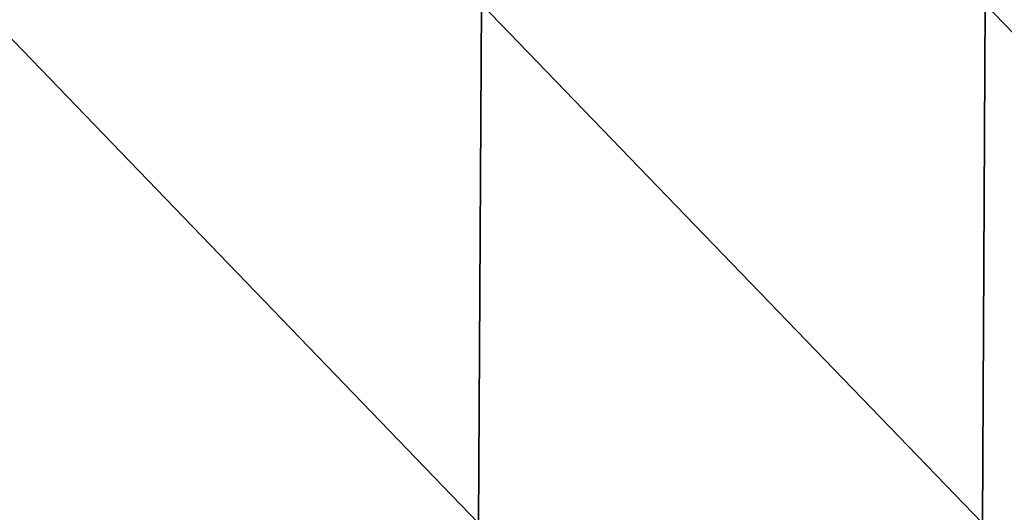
# Model space of a CAD drawing. Header units: millimetres. Extents: x -168 to 168, y -6 to 84.
# Tile 117 of 256: x -96 to -69, y 11 to 24. Entities that reach past the tile are written whole.
import ezdxf

# ---------------------------------------------------------------- set-up
doc = ezdxf.new("R2010")
doc.units = ezdxf.units.MM
doc.header["$LTSCALE"] = 65.185185
doc.layers.add('260', color=7, linetype='CONTINUOUS')
doc.layers.add('263', color=7, linetype='CONTINUOUS')

msp = doc.modelspace()

# ---------------------------------------------------------------- linework, layer by layer
at = {"layer": '260', "linetype": 'CONTINUOUS'}
for points in [[(-97.151, 10.544, -124.908), (-97.054, 24.837, -124.783), (-83.272, 10.544, -124.908), (-97.151, 10.544, -124.908)], [(-97.054, 24.837, -124.783), (-83.189, 24.837, -124.783), (-83.272, 10.544, -124.908), (-97.054, 24.837, -124.783)], [(-83.272, 10.544, -124.908), (-83.189, 24.837, -124.783), (-69.393, 10.544, -124.908), (-83.272, 10.544, -124.908)], [(-83.189, 24.837, -124.783), (-69.324, 24.837, -124.783), (-69.393, 10.544, -124.908), (-83.189, 24.837, -124.783)], [(-69.393, 10.544, -124.908), (-69.324, 24.837, -124.783), (-55.515, 10.544, -124.908), (-69.393, 10.544, -124.908)], [(-69.324, 24.837, -124.783), (-55.459, 24.837, -124.783), (-55.515, 10.544, -124.908), (-69.324, 24.837, -124.783)]]:
    msp.add_3dface(points, dxfattribs=at)
at = {"layer": '263', "linetype": 'CONTINUOUS'}
for points in [[(-83.272, 10.544, 124.908), (-97.054, 24.837, 124.783), (-97.151, 10.544, 124.908), (-83.272, 10.544, 124.908)], [(-83.189, 24.837, 124.783), (-97.054, 24.837, 124.783), (-83.272, 10.544, 124.908), (-83.189, 24.837, 124.783)], [(-69.393, 10.544, 124.908), (-83.189, 24.837, 124.783), (-83.272, 10.544, 124.908), (-69.393, 10.544, 124.908)], [(-69.324, 24.837, 124.783), (-83.189, 24.837, 124.783), (-69.393, 10.544, 124.908), (-69.324, 24.837, 124.783)], [(-55.515, 10.544, 124.908), (-69.324, 24.837, 124.783), (-69.393, 10.544, 124.908), (-55.515, 10.544, 124.908)], [(-55.459, 24.837, 124.783), (-69.324, 24.837, 124.783), (-55.515, 10.544, 124.908), (-55.459, 24.837, 124.783)]]:
    msp.add_3dface(points, dxfattribs=at)

doc.saveas('drawing.dxf')
